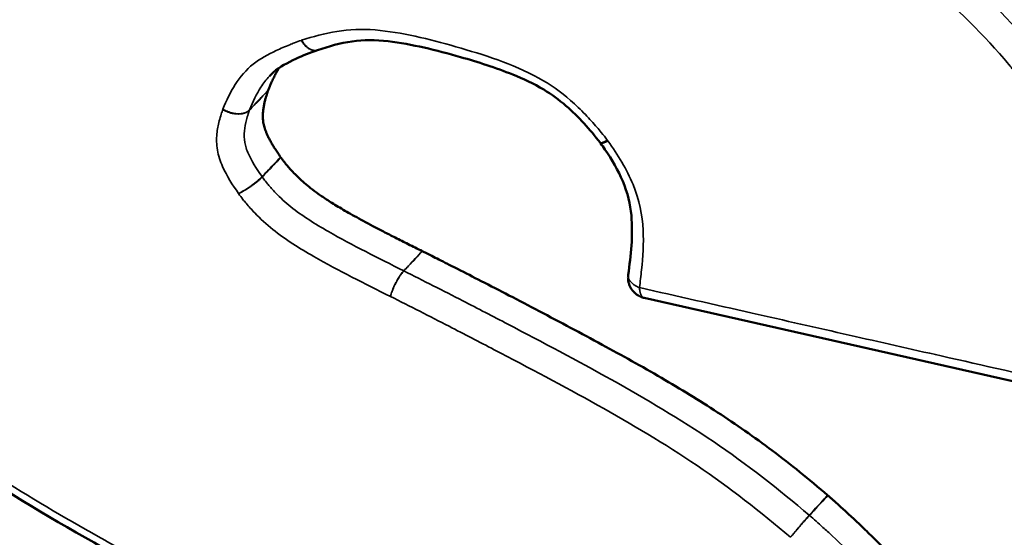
# Model space of a CAD drawing. Header units: inches. Extents: x 1.3 to 22.7, y 0.2 to 18.2.
# Tile 32 of 65: x 7.315 to 7.564, y 13.619 to 13.75. Entities that reach past the tile are written whole.
import ezdxf

# ---------------------------------------------------------------- set-up
doc = ezdxf.new("R2010")
doc.units = ezdxf.units.IN
doc.header["$LTSCALE"] = 0.833333
doc.header["$MEASUREMENT"] = 0
doc.layers.add('Visible (ANSI)', color=7, linetype='Continuous', lineweight=50)
doc.layers.add('Visible Narrow (ANSI)', color=7, linetype='Continuous', lineweight=35)

msp = doc.modelspace()

# ---------------------------------------------------------------- linework, layer by layer
at = {"layer": 'Visible (ANSI)'}
for p, q in [((7.39006, 13.7425), (7.39003, 13.7425)), ((7.46168, 13.71894), (7.46159, 13.71906)), ((7.58134, 13.65515), (7.47279, 13.67973))]:
    msp.add_line(p, q, dxfattribs=at)
at = {"layer": 'Visible (ANSI)', "flags": 128}
msp.add_lwpolyline([(7.47279, 13.67973, -0.018567), (7.47231, 13.67986, -0.032388), (7.47204, 13.67996, -0.004776), (7.47148, 13.68022, -0.018564), (7.47134, 13.6803, -0.018509), (7.471, 13.6805, -0.018523), (7.47069, 13.68073, -0.018487), (7.47039, 13.68099, -0.018495), (7.47011, 13.68126, -0.01848), (7.46985, 13.68156, -0.018481), (7.46962, 13.68187, -0.018488), (7.4694, 13.6822, -0.018483), (7.46922, 13.68255, -0.018512), (7.46906, 13.68291, -0.0185), (7.46892, 13.68327, -0.018548), (7.46882, 13.68365, -0.018531), (7.46874, 13.68403, -0.018594), (7.46872, 13.68419, -0.00479), (7.46867, 13.68481, -0.032436), (7.46867, 13.6851, -0.018597), (7.46872, 13.68559)], format="xyb", dxfattribs=at)
at = {"layer": 'Visible (ANSI)'}
for points, knots in [([(7.46159, 13.71906), (7.45909, 13.72242), (7.45616, 13.7256), (7.4512, 13.72993), (7.4493, 13.73132), (7.4448, 13.73402), (7.44215, 13.73524), (7.43512, 13.73806), (7.43069, 13.73945), (7.42013, 13.74249), (7.4139, 13.74402), (7.40478, 13.74509), (7.40172, 13.74508), (7.3958, 13.74427), (7.39298, 13.74346), (7.39006, 13.7425)], [0, 0, 0, 0, 0.0230615, 0.0230615, 0.0358058, 0.0358058, 0.0522562, 0.0522562, 0.079418, 0.079418, 0.1171571, 0.1171571, 0.1374612, 0.1374612, 0.158766, 0.158766, 0.158766, 0.158766]), ([(7.39003, 13.7425), (7.38821, 13.74187), (7.38634, 13.7411), (7.38247, 13.7393), (7.38048, 13.73823), (7.37857, 13.73661), (7.37821, 13.73627), (7.37787, 13.73591)], [0, 0, 0, 0, 0.01424075, 0.01424075, 0.03146004, 0.03146004, 0.03569931, 0.03569931, 0.03569931, 0.03569931]), ([(7.38035, 13.73799), (7.38014, 13.73765), (7.37974, 13.73698), (7.37918, 13.73593), (7.37863, 13.73481), (7.37809, 13.7336), (7.37775, 13.73275), (7.37758, 13.73232)], [0.05927042, 0.05927042, 0.05927042, 0.05927042, 0.06306489, 0.06680018, 0.07076987, 0.07499552, 0.07936517, 0.07936517, 0.07936517, 0.07936517]), ([(7.37756, 13.73229), (7.37756, 13.73228), (7.37754, 13.73224), (7.37751, 13.73215), (7.37746, 13.732), (7.37736, 13.73171), (7.3772, 13.73124), (7.37699, 13.73057), (7.37677, 13.72976), (7.37656, 13.72885), (7.37638, 13.72788), (7.37625, 13.72687), (7.37619, 13.72582), (7.37624, 13.72473), (7.37644, 13.72355), (7.37675, 13.7225), (7.37709, 13.7216), (7.37741, 13.72086), (7.37779, 13.72008), (7.37824, 13.71925), (7.37876, 13.71837), (7.37935, 13.71742), (7.38, 13.71643), (7.38048, 13.71576), (7.38072, 13.71541)], [0, 0, 0, 0, 0.00010345, 0.00040394, 0.00088667, 0.00153688, 0.00328096, 0.00551915, 0.00813558, 0.01101605, 0.01404882, 0.01712604, 0.02017594, 0.02326046, 0.02649583, 0.03002113, 0.03194088, 0.03399088, 0.03619067, 0.03855953, 0.04111638, 0.04387973, 0.04686764, 0.04996562, 0.04996562, 0.04996562, 0.04996562]), ([(7.46872, 13.68559), (7.46939, 13.69051), (7.46997, 13.69551), (7.46926, 13.70341), (7.46856, 13.70636), (7.46619, 13.71201), (7.46461, 13.71474), (7.46245, 13.71787), (7.46206, 13.71841), (7.46168, 13.71894)], [0, 0, 0, 0, 0.03369839, 0.03369839, 0.05225791, 0.05225791, 0.06972186, 0.06972186, 0.07334342, 0.07334342, 0.07334342, 0.07334342]), ([(7.38072, 13.71541), (7.38073, 13.7154), (7.38074, 13.71538), (7.38076, 13.71536), (7.38077, 13.71534), (7.38078, 13.71533)], [0, 0, 0, 0, 0.0001283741, 0.0001283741, 0.0002567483, 0.0002567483, 0.0002567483, 0.0002567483]), ([(7.38078, 13.71533), (7.3808, 13.71529), (7.38091, 13.71513), (7.38118, 13.71476), (7.38164, 13.71416), (7.38229, 13.71336), (7.38312, 13.71239), (7.38414, 13.7113), (7.38535, 13.71009), (7.38675, 13.70881), (7.3884, 13.70744), (7.38997, 13.70626), (7.39143, 13.70526), (7.3927, 13.70442), (7.39413, 13.70352), (7.39573, 13.70256), (7.39751, 13.70152), (7.3995, 13.70041), (7.40171, 13.6992), (7.40415, 13.69789), (7.40686, 13.69648), (7.40984, 13.69495), (7.41311, 13.6933), (7.41539, 13.69217), (7.41658, 13.69159)], [0.0001246, 0.0001246, 0.0001246, 0.0001246, 0.0004078, 0.0015871, 0.0034737, 0.0060072, 0.0091309, 0.012793, 0.0169475, 0.0215547, 0.0266506, 0.032556, 0.0359378, 0.039673, 0.0438122, 0.048406, 0.0535047, 0.0591585, 0.0654172, 0.0723306, 0.0799482, 0.0883195, 0.0974936, 0.1074753, 0.1074753, 0.1074753, 0.1074753]), ([(7.41658, 13.69159), (7.41658, 13.69158), (7.41659, 13.69158), (7.4166, 13.69157), (7.41661, 13.69157), (7.41661, 13.69157)], [0, 0, 0, 0, 0.00004444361, 0.00004444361, 0.00008888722, 0.00008888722, 0.00008888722, 0.00008888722]), ([(7.41661, 13.69157), (7.4167, 13.69152), (7.41706, 13.69134), (7.41786, 13.69094), (7.41915, 13.69029), (7.4209, 13.6894), (7.42306, 13.68831), (7.42665, 13.68648), (7.43184, 13.68383), (7.43874, 13.68027), (7.44895, 13.67494), (7.46186, 13.66808), (7.47698, 13.6597), (7.48904, 13.65235), (7.49833, 13.64608), (7.50528, 13.64104), (7.51228, 13.63562), (7.51687, 13.63173), (7.5192, 13.62975)], [0.0000444, 0.0000444, 0.0000444, 0.0000444, 0.0007896, 0.0030813, 0.0067592, 0.0117077, 0.0178109, 0.024953, 0.0418914, 0.0615971, 0.0831448, 0.1280678, 0.1708143, 0.2117573, 0.2321969, 0.2529787, 0.2743907, 0.2966307, 0.2966307, 0.2966307, 0.2966307]), ([(7.36256, 13.60201), (7.35281, 13.60705), (7.34313, 13.61231), (7.32138, 13.62462), (7.30916, 13.6317), (7.29184, 13.64486), (7.2861, 13.64994), (7.27542, 13.66121), (7.27058, 13.66753), (7.26604, 13.67393)], [0, 0, 0, 0, 0.0620598, 0.0620598, 0.1405559, 0.1405559, 0.1822309, 0.1822309, 0.2259546, 0.2259546, 0.2259546, 0.2259546]), ([(6.33867, 13.65974), (6.33972, 13.65952), (6.34435, 13.65855), (6.35578, 13.65592), (6.37685, 13.65088), (6.4096, 13.64268), (6.45612, 13.63067), (6.50452, 13.61786), (6.55178, 13.60515), (6.59426, 13.59362), (6.64187, 13.58058), (6.69487, 13.56595), (6.75323, 13.54971), (6.84028, 13.52534), (7.00939, 13.47759), (7.21004, 13.42011), (7.41424, 13.3606), (7.53832, 13.32391), (7.63191, 13.2958), (7.69568, 13.2764), (7.75394, 13.25843), (7.79089, 13.2467), (7.80828, 13.24118)], [0, 0, 0, 0, 0.009513, 0.041989, 0.103346, 0.199513, 0.336424, 0.520017, 0.631176, 0.756234, 0.895932, 1.051016, 1.221724, 1.406292, 1.807929, 2.677688, 3.109515, 3.515113, 3.702409, 3.876348, 4.034665, 4.175099, 4.175099, 4.175099, 4.175099]), ([(7.5192, 13.62975), (7.51921, 13.62974), (7.51923, 13.62973), (7.51925, 13.62971), (7.51926, 13.6297), (7.51927, 13.62969)], [0, 0, 0, 0, 0.0000984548, 0.0000984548, 0.0001969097, 0.0001969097, 0.0001969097, 0.0001969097]), ([(7.51927, 13.62969), (7.51929, 13.62967), (7.51942, 13.62956), (7.51972, 13.62929), (7.52023, 13.62885), (7.52123, 13.62796), (7.52284, 13.62651), (7.52511, 13.62442), (7.52775, 13.62194), (7.53165, 13.61816), (7.53559, 13.61413), (7.53938, 13.60989), (7.54207, 13.60656), (7.54459, 13.60299), (7.54696, 13.59908), (7.54917, 13.59474), (7.55083, 13.59078), (7.55209, 13.58733), (7.55303, 13.5845), (7.55394, 13.58148), (7.55449, 13.57941), (7.55477, 13.57834)], [0.0000989, 0.0000989, 0.0000989, 0.0000989, 0.0003496, 0.0013655, 0.0029984, 0.005199, 0.0111069, 0.0186966, 0.0275773, 0.0373605, 0.0580975, 0.068403, 0.0787202, 0.0893301, 0.1005531, 0.1127397, 0.1262562, 0.1336299, 0.141474, 0.1498336, 0.1586848, 0.1586848, 0.1586848, 0.1586848])]:
    msp.add_open_spline(points, degree=3, knots=knots, dxfattribs=at)
msp.add_open_spline([(7.37758, 13.73233), (7.37758, 13.73232), (7.37757, 13.73231), (7.37756, 13.73229), (7.37756, 13.73229)], degree=3, dxfattribs=at)
at = {"layer": 'Visible Narrow (ANSI)'}
for p, q in [((7.37608, 13.71036), (7.37602, 13.71044)), ((7.41192, 13.68658), (7.41189, 13.6866)), ((7.51463, 13.62466), (7.51456, 13.62471))]:
    msp.add_line(p, q, dxfattribs=at)
at = {"layer": 'Visible Narrow (ANSI)', "flags": 128}
for points in [[(7.39003, 13.7425, -0.02485), (7.38979, 13.74242, -0.042351), (7.38964, 13.7424, -0.008042), (7.38932, 13.74239, -0.024935), (7.38922, 13.74239, -0.021799), (7.389, 13.74242, -0.022771), (7.38879, 13.74246, -0.019164), (7.38856, 13.74253, -0.020231), (7.38835, 13.74261, -0.016747), (7.38812, 13.74272, -0.017764), (7.38791, 13.74283, -0.014718), (7.38768, 13.74298, -0.015604), (7.38748, 13.74313, -0.0131), (7.38726, 13.74332, -0.013828), (7.38706, 13.7435, -0.011855), (7.38685, 13.74372, -0.012426), (7.38666, 13.74393, -0.010927), (7.3866, 13.744, -0.001787), (7.38628, 13.74442, -0.019839), (7.38615, 13.74461, -0.010994), (7.38594, 13.74496)], [(7.38605, 13.74499, 0.010911), (7.38626, 13.74464, 0.019695), (7.38638, 13.74446, 0.001761), (7.38669, 13.74404, 0.010845), (7.38675, 13.74397, 0.012352), (7.38693, 13.74376, 0.011779), (7.38714, 13.74354, 0.013759), (7.38733, 13.74336, 0.01303), (7.38755, 13.74317, 0.015537), (7.38775, 13.74302, 0.01465), (7.38797, 13.74287, 0.017697), (7.38818, 13.74275, 0.01668), (7.3884, 13.74264, 0.020163), (7.38861, 13.74256, 0.019096), (7.38883, 13.74249, 0.0227), (7.38904, 13.74244, 0.021729), (7.38926, 13.74241, 0.024861), (7.38936, 13.74241, 0.007999), (7.38967, 13.74242, 0.042247), (7.38981, 13.74244, 0.024776), (7.39006, 13.7425)], [(7.37285, 13.7273, -0.024418), (7.37259, 13.72706, -0.042712), (7.37242, 13.72694, -0.00792), (7.37204, 13.72672, -0.02421), (7.3719, 13.72666, -0.019467), (7.37159, 13.72654, -0.020791), (7.3713, 13.72646, -0.016851), (7.37095, 13.72638, -0.017954), (7.37062, 13.72634, -0.014931), (7.37025, 13.72631, -0.015775), (7.36989, 13.72631, -0.013599), (7.3695, 13.72633, -0.014196), (7.36912, 13.72637, -0.01275), (7.36872, 13.72643, -0.013125), (7.36834, 13.72651, -0.012313), (7.36794, 13.72662, -0.012489), (7.36756, 13.72674, -0.012249), (7.36744, 13.72679, -0.002243), (7.3668, 13.72705, -0.022548), (7.36654, 13.72717, -0.012341), (7.36608, 13.72743)], [(7.36611, 13.72752, 0.012377), (7.36657, 13.72726, 0.022595), (7.36683, 13.72713, 0.002255), (7.36747, 13.72686, 0.012284), (7.36759, 13.72682, 0.012556), (7.36797, 13.72669, 0.01237), (7.36837, 13.72658, 0.013216), (7.36875, 13.7265, 0.012829), (7.36915, 13.72643, 0.014312), (7.36952, 13.72639, 0.013703), (7.36991, 13.72637, 0.015919), (7.37027, 13.72637, 0.015064), (7.37064, 13.72639, 0.018126), (7.37097, 13.72643, 0.017014), (7.37132, 13.72651, 0.020985), (7.37161, 13.72659, 0.019661), (7.37192, 13.72671, 0.024401), (7.37205, 13.72677, 0.008024), (7.37244, 13.72699, 0.042956), (7.37261, 13.7271, 0.024602), (7.37286, 13.72734)], [(7.46159, 13.71906, 0.047857), (7.46163, 13.71903, 0.082646), (7.46165, 13.71901, 0.0259), (7.46171, 13.719, 0.043487), (7.46174, 13.71899, 0.02052), (7.4618, 13.71899, 0.025505), (7.46186, 13.719, 0.012466), (7.46194, 13.71901, 0.015785), (7.46201, 13.71903, 0.00861), (7.4621, 13.71905, 0.010545), (7.46218, 13.71908, 0.006371), (7.46229, 13.71912, 0.007532), (7.46238, 13.71916, 0.004946), (7.46251, 13.71921, 0.00568), (7.46261, 13.71925, 0.003988), (7.46275, 13.71932, 0.004476), (7.46287, 13.71937, 0.00332), (7.46288, 13.71938, 0.000181), (7.46314, 13.71952, 0.006315), (7.46324, 13.71957, 0.003384), (7.46343, 13.71968)], [(7.46358, 13.71948, -0.003687), (7.46338, 13.71938, -0.006868), (7.46327, 13.71933, -0.000214), (7.46301, 13.71921, -0.003619), (7.46299, 13.7192, -0.004861), (7.46287, 13.71914, -0.00434), (7.46273, 13.71909, -0.006147), (7.46262, 13.71904, -0.005369), (7.4625, 13.719, -0.008109), (7.4624, 13.71896, -0.006894), (7.46229, 13.71893, -0.01126), (7.46221, 13.71891, -0.009279), (7.46211, 13.71888, -0.016625), (7.46204, 13.71887, -0.013356), (7.46195, 13.71886, -0.026207), (7.4619, 13.71886, -0.021565), (7.46183, 13.71886, -0.042811), (7.4618, 13.71887, -0.024204), (7.46174, 13.71889, -0.07902), (7.46172, 13.71891, -0.0463), (7.46168, 13.71894)], [(7.37602, 13.71044, -0.005428), (7.37574, 13.71016, -0.011131), (7.3756, 13.71003, -0.00047), (7.37515, 13.70962, -0.005304), (7.37511, 13.70959, -0.003986), (7.37483, 13.70934, -0.004354), (7.37456, 13.70912, -0.003585), (7.37425, 13.70887, -0.003792), (7.37395, 13.70864, -0.003386), (7.37363, 13.70839, -0.00348), (7.37331, 13.70816, -0.003349), (7.37298, 13.70792, -0.003351), (7.37264, 13.70769, -0.00347), (7.37231, 13.70747, -0.003381), (7.37197, 13.70724, -0.003773), (7.37165, 13.70704, -0.003572), (7.37131, 13.70683, -0.004321), (7.37127, 13.70681, -0.000308), (7.37068, 13.70647, -0.008903), (7.37049, 13.70636, -0.004394), (7.37009, 13.70615)], [(7.37009, 13.70615, 0.004703), (7.37049, 13.70635, 0.009502), (7.37069, 13.70645, 0.000352), (7.37128, 13.70678, 0.004626), (7.37133, 13.70681, 0.003835), (7.37167, 13.70701, 0.004047), (7.372, 13.7072, 0.003633), (7.37234, 13.70742, 0.003727), (7.37268, 13.70764, 0.003604), (7.37301, 13.70786, 0.0036), (7.37335, 13.7081, 0.003745), (7.37367, 13.70833, 0.003642), (7.374, 13.70857, 0.004083), (7.3743, 13.70879, 0.00386), (7.37461, 13.70904, 0.004689), (7.37488, 13.70926, 0.004293), (7.37517, 13.7095, 0.005711), (7.37521, 13.70954, 0.000543), (7.37566, 13.70995, 0.011946), (7.3758, 13.71008, 0.005844), (7.37608, 13.71036)], [(7.41189, 13.6866, 0.008041), (7.41164, 13.68631, 0.01616), (7.41151, 13.68616, 0.001009), (7.41116, 13.68569, 0.007861), (7.41112, 13.68563, 0.005911), (7.41091, 13.68532, 0.006455), (7.41072, 13.68503, 0.005295), (7.41051, 13.68469, 0.005609), (7.41032, 13.68437, 0.004974), (7.41012, 13.68401, 0.005127), (7.40993, 13.68366, 0.004888), (7.40975, 13.6833, 0.00491), (7.40957, 13.68293, 0.005024), (7.40941, 13.68257, 0.004919), (7.40924, 13.68219, 0.005407), (7.4091, 13.68184, 0.005154), (7.40895, 13.68146, 0.00611), (7.40893, 13.6814, 0.000604), (7.40871, 13.68076, 0.012343), (7.40864, 13.68054, 0.006204), (7.40852, 13.6801)], [(7.40852, 13.6801, -0.006111), (7.40865, 13.68054, -0.012169), (7.40872, 13.68076, -0.000586), (7.40894, 13.68139, -0.006018), (7.40896, 13.68146, -0.00507), (7.40911, 13.68183, -0.005321), (7.40926, 13.68218, -0.004836), (7.40942, 13.68256, -0.004941), (7.40959, 13.68292, -0.004826), (7.40977, 13.68329, -0.004805), (7.40996, 13.68365, -0.005037), (7.41014, 13.684, -0.004888), (7.41034, 13.68435, -0.00551), (7.41054, 13.68468, -0.005202), (7.41075, 13.68501, -0.00634), (7.41093, 13.6853, -0.005805), (7.41115, 13.68562, -0.007722), (7.41119, 13.68568, -0.000975), (7.41155, 13.68614, -0.015891), (7.41167, 13.68629, -0.007898), (7.41192, 13.68658)], [(7.47156, 13.68234, -0.010322), (7.47122, 13.68248, -0.018671), (7.47103, 13.68257, -0.001582), (7.4706, 13.6828, -0.010259), (7.47054, 13.68284, -0.01182), (7.47032, 13.68297, -0.011231), (7.47009, 13.68313, -0.013249), (7.4699, 13.68328, -0.012509), (7.4697, 13.68345, -0.01504), (7.46954, 13.68361, -0.014145), (7.46937, 13.68379, -0.017206), (7.46923, 13.68395, -0.016182), (7.4691, 13.68414, -0.019674), (7.469, 13.68431, -0.018601), (7.4689, 13.6845, -0.022217), (7.46883, 13.68468, -0.021236), (7.46877, 13.68487, -0.024397), (7.46875, 13.68495, -0.007728), (7.46871, 13.68523, -0.041608), (7.4687, 13.68537, -0.024313), (7.46872, 13.68559)], [(7.47279, 13.67973, -0.027622), (7.47266, 13.67977, -0.046918), (7.47259, 13.6798, -0.009667), (7.47246, 13.67988, -0.02765), (7.47241, 13.67992, -0.022169), (7.47232, 13.68, -0.023737), (7.47224, 13.68008, -0.018054), (7.47216, 13.68018, -0.019657), (7.47209, 13.68029, -0.014697), (7.47201, 13.68042, -0.016108), (7.47195, 13.68054, -0.012123), (7.47189, 13.68069, -0.01327), (7.47183, 13.68083, -0.010187), (7.47178, 13.681, -0.011083), (7.47173, 13.68116, -0.008733), (7.47169, 13.68134, -0.009422), (7.47166, 13.68152, -0.007636), (7.47165, 13.68156, -0.000902), (7.4716, 13.68191, -0.014067), (7.47158, 13.68206, -0.007711), (7.47156, 13.68234)], [(7.51456, 13.62471, 0.001251), (7.5143, 13.62442, 0.002653), (7.51417, 13.62428, 0.000026), (7.51374, 13.62379, 0.001222), (7.51373, 13.62378, 0.000915), (7.51348, 13.62349, 0.001001), (7.51325, 13.62323, 0.000825), (7.51298, 13.62293, 0.000872), (7.51274, 13.62264, 0.000781), (7.51247, 13.62233, 0.000802), (7.51221, 13.62202, 0.000776), (7.51195, 13.62171, 0.000775), (7.51169, 13.6214, 0.000809), (7.51143, 13.62109, 0.000785), (7.51117, 13.62078, 0.000885), (7.51093, 13.62049, 0.000834), (7.51068, 13.62018, 0.001024), (7.51067, 13.62017, 0.000018), (7.51023, 13.61961, 0.002175), (7.5101, 13.61945, 0.001042), (7.50982, 13.6191)], [(7.50982, 13.6191, -0.000774), (7.5101, 13.61944, -0.001619), (7.51024, 13.61961, -0.00001), (7.5107, 13.62016, -0.000761), (7.5107, 13.62016, -0.000619), (7.51096, 13.62047, -0.000658), (7.5112, 13.62075, -0.000583), (7.51147, 13.62107, -0.0006), (7.51172, 13.62137, -0.000575), (7.51199, 13.62168, -0.000576), (7.51226, 13.62199, -0.000595), (7.51252, 13.62229, -0.00058), (7.51279, 13.6226, -0.000647), (7.51304, 13.62288, -0.000612), (7.5133, 13.62318, -0.000743), (7.51353, 13.62345, -0.000679), (7.51379, 13.62373, -0.000907), (7.51379, 13.62374, -0.000014), (7.51423, 13.62423, -0.001974), (7.51436, 13.62437, -0.000929), (7.51463, 13.62466)]]:
    msp.add_lwpolyline(points, format="xyb", dxfattribs=at)
at = {"layer": 'Visible Narrow (ANSI)'}
for points, knots in [([(7.56942, 13.74519), (7.56294, 13.75249), (7.55557, 13.76009), (7.53892, 13.77284), (7.52971, 13.77794), (7.50257, 13.78989), (7.4849, 13.79522), (7.46714, 13.80036), (7.44914, 13.80557), (7.4312, 13.81027), (7.40512, 13.81465), (7.39708, 13.81549), (7.38559, 13.8159), (7.38195, 13.81593), (7.37527, 13.81586), (7.37222, 13.81578), (7.3663, 13.81553), (7.36336, 13.81536), (7.36055, 13.81513)], [-0.5757665, -0.5757665, -0.5757665, -0.5757665, -0.5052885, -0.5052885, -0.4330249, -0.4330249, -0.2901091, -0.2901091, -0.2901091, -0.1450545, -0.1450545, -0.0807529, -0.0807529, -0.0504092, -0.0504092, -0.024569, -0.024569, -0.0000489, -0.0000489, -0.0000489, -0.0000489]), ([(7.35984, 13.80807), (7.36264, 13.8083), (7.36547, 13.80845), (7.3713, 13.8087), (7.37431, 13.80878), (7.38089, 13.80885), (7.38446, 13.80882), (7.3957, 13.80841), (7.40347, 13.8076), (7.42899, 13.8033), (7.44687, 13.79862), (7.46472, 13.79345), (7.48233, 13.78834), (7.50005, 13.78296), (7.52624, 13.77143), (7.5349, 13.76661), (7.55057, 13.7546), (7.55745, 13.74754), (7.56393, 13.74025)], [0.0000489, 0.0000489, 0.0000489, 0.0000489, 0.024569, 0.024569, 0.0504092, 0.0504092, 0.0807529, 0.0807529, 0.1450545, 0.1450545, 0.2901091, 0.2901091, 0.2901091, 0.4330249, 0.4330249, 0.5052885, 0.5052885, 0.5757665, 0.5757665, 0.5757665, 0.5757665]), ([(7.46343, 13.71968), (7.46295, 13.72033), (7.46243, 13.72098), (7.46155, 13.72206), (7.46119, 13.7225), (7.45987, 13.72403), (7.4589, 13.7251), (7.45669, 13.72739), (7.45544, 13.7286), (7.45164, 13.73194), (7.44891, 13.73385), (7.43928, 13.73913), (7.43213, 13.74132), (7.42508, 13.74334), (7.41823, 13.7453), (7.41134, 13.74701), (7.39796, 13.74816), (7.39179, 13.74687), (7.38605, 13.74499)], [0.0001508, 0.0001508, 0.0001508, 0.0001508, 0.0061515, 0.0061515, 0.0103115, 0.0103115, 0.0208158, 0.0208158, 0.0333945, 0.0333945, 0.0575145, 0.0575145, 0.115029, 0.115029, 0.115029, 0.1709054, 0.1709054, 0.2266937, 0.2266937, 0.2266937, 0.2266937]), ([(7.38594, 13.74496), (7.38536, 13.74475), (7.38478, 13.74454), (7.38382, 13.74417), (7.38343, 13.74402), (7.38188, 13.74339), (7.38073, 13.74289), (7.37754, 13.74138), (7.37555, 13.7403), (7.3738, 13.73893), (7.37199, 13.73751), (7.37046, 13.73576), (7.36796, 13.73184), (7.36699, 13.72971), (7.36611, 13.72752)], [0.00009571, 0.00009571, 0.00009571, 0.00009571, 0.00580936, 0.00580936, 0.00971995, 0.00971995, 0.02149735, 0.02149735, 0.04299469, 0.04299469, 0.04299469, 0.06532732, 0.06532732, 0.087591, 0.087591, 0.087591, 0.087591]), ([(7.38605, 13.74499), (7.38603, 13.74499), (7.38601, 13.74498), (7.38598, 13.74497), (7.38596, 13.74496), (7.38594, 13.74496)], [-0.0003581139, -0.0003581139, -0.0003581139, -0.0003581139, -0.0001790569, -0.0001790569, 0, 0, 0, 0]), ([(7.56393, 13.74025), (7.56445, 13.73964), (7.56494, 13.73903), (7.56603, 13.73766), (7.56662, 13.73691), (7.56796, 13.73516), (7.5687, 13.73416), (7.57084, 13.73121), (7.57219, 13.72923), (7.57725, 13.7214), (7.58057, 13.71537), (7.58383, 13.70522), (7.58452, 13.70129), (7.58483, 13.69751), (7.58533, 13.6913), (7.58493, 13.68529), (7.58328, 13.67199), (7.58182, 13.66482), (7.58013, 13.65776)], [0.0001719, 0.0001719, 0.0001719, 0.0001719, 0.0058969, 0.0058969, 0.0128602, 0.0128602, 0.021892, 0.021892, 0.039342, 0.039342, 0.0902052, 0.0902052, 0.1219948, 0.1219948, 0.1219948, 0.1741527, 0.1741527, 0.2402431, 0.2402431, 0.2402431, 0.2402431]), ([(7.37286, 13.72734), (7.37374, 13.72953), (7.3746, 13.73138), (7.37635, 13.73413), (7.37707, 13.73506), (7.37787, 13.7359)], [-0.087591, -0.087591, -0.087591, -0.087591, -0.06532732, -0.06532732, -0.05208769, -0.05208769, -0.05208769, -0.05208769]), ([(7.37285, 13.7273), (7.37324, 13.72771), (7.37363, 13.72813), (7.37402, 13.72854), (7.37461, 13.72916), (7.3752, 13.72978), (7.37638, 13.73102), (7.37697, 13.73167), (7.37756, 13.73229)], [0.01093155, 0.01093155, 0.01093155, 0.01093155, 0.01728155, 0.01728155, 0.01728155, 0.02680714, 0.02680714, 0.03633272, 0.03633272, 0.03633272, 0.03633272]), ([(7.37758, 13.73233), (7.37698, 13.73169), (7.37639, 13.73107), (7.37522, 13.72983), (7.37463, 13.7292), (7.37404, 13.72858), (7.37365, 13.72817), (7.37326, 13.72776), (7.37286, 13.72734)], [-0.03633272, -0.03633272, -0.03633272, -0.03633272, -0.02680714, -0.02680714, -0.01728155, -0.01728155, -0.01728155, -0.01093155, -0.01093155, -0.01093155, -0.01093155]), ([(7.36608, 13.72743), (7.36601, 13.72725), (7.36595, 13.72707), (7.36582, 13.72669), (7.36575, 13.72649), (7.36551, 13.72572), (7.36534, 13.72515), (7.36492, 13.7235), (7.36471, 13.7224), (7.36446, 13.71994), (7.36448, 13.71857), (7.36472, 13.71718), (7.36496, 13.71579), (7.36543, 13.71436), (7.3671, 13.71061), (7.36855, 13.70835), (7.37009, 13.70615)], [0.00009711, 0.00009711, 0.00009711, 0.00009711, 0.00187741, 0.00187741, 0.0038654, 0.0038654, 0.00935884, 0.00935884, 0.01957813, 0.01957813, 0.03120758, 0.03120758, 0.03120758, 0.04283704, 0.04283704, 0.06264161, 0.06264161, 0.06264161, 0.06264161]), ([(7.36611, 13.72752), (7.36611, 13.7275), (7.3661, 13.72749), (7.36609, 13.72746), (7.36609, 13.72744), (7.36608, 13.72743)], [-0.000299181, -0.000299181, -0.000299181, -0.000299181, -0.0001495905, -0.0001495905, 0, 0, 0, 0]), ([(7.37602, 13.71044), (7.37448, 13.71263), (7.37337, 13.71441), (7.37212, 13.71723), (7.37181, 13.7182), (7.37165, 13.71913), (7.37148, 13.72007), (7.37146, 13.72098), (7.37166, 13.72293), (7.37184, 13.72388), (7.37221, 13.72533), (7.37235, 13.72583), (7.37257, 13.72651), (7.37263, 13.72669), (7.37274, 13.72702), (7.37278, 13.72713), (7.37285, 13.7273)], [-0.06264161, -0.06264161, -0.06264161, -0.06264161, -0.04283704, -0.04283704, -0.03120758, -0.03120758, -0.03120758, -0.01957813, -0.01957813, -0.00935884, -0.00935884, -0.0038654, -0.0038654, -0.00187741, -0.00187741, -0.00009711, -0.00009711, -0.00009711, -0.00009711]), ([(7.37285, 13.7273), (7.37285, 13.72731), (7.37285, 13.72731), (7.37286, 13.72733), (7.37286, 13.72734), (7.37286, 13.72734)], [0, 0, 0, 0, 0.0001495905, 0.0001495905, 0.000299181, 0.000299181, 0.000299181, 0.000299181]), ([(7.46358, 13.71948), (7.46355, 13.71952), (7.46353, 13.71955), (7.46348, 13.71961), (7.46346, 13.71964), (7.46343, 13.71968)], [-0.0005815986, -0.0005815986, -0.0005815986, -0.0005815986, -0.0002907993, -0.0002907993, 0, 0, 0, 0]), ([(7.47156, 13.68234), (7.47176, 13.68383), (7.47194, 13.68533), (7.47243, 13.69012), (7.47266, 13.69345), (7.4725, 13.69687), (7.47232, 13.70062), (7.47152, 13.7046), (7.46839, 13.71227), (7.4661, 13.71597), (7.46358, 13.71948)], [0.0157413, 0.0157413, 0.0157413, 0.0157413, 0.029182, 0.029182, 0.0583641, 0.0583641, 0.0583641, 0.0902826, 0.0902826, 0.1220567, 0.1220567, 0.1220567, 0.1220567]), ([(7.38072, 13.71541), (7.38013, 13.71479), (7.37954, 13.71417), (7.37837, 13.71293), (7.37778, 13.71231), (7.37719, 13.71169), (7.3768, 13.71127), (7.37641, 13.71086), (7.37602, 13.71044)], [0, 0, 0, 0, 0.009525, 0.009525, 0.01905, 0.01905, 0.01905, 0.0254, 0.0254, 0.0254, 0.0254]), ([(7.37608, 13.71036), (7.37647, 13.71077), (7.37686, 13.71119), (7.37725, 13.7116), (7.37784, 13.71222), (7.37843, 13.71284), (7.3796, 13.71408), (7.38019, 13.71471), (7.38078, 13.71533)], [-0.0254, -0.0254, -0.0254, -0.0254, -0.01905, -0.01905, -0.01905, -0.009525, -0.009525, 0, 0, 0, 0]), ([(7.41189, 13.6866), (7.40864, 13.68821), (7.40544, 13.68981), (7.39907, 13.6931), (7.3959, 13.69478), (7.39284, 13.69654), (7.38941, 13.6985), (7.38612, 13.70053), (7.38195, 13.7039), (7.38063, 13.70511), (7.37875, 13.70706), (7.37813, 13.70775), (7.37731, 13.70872), (7.37709, 13.70899), (7.37658, 13.70965), (7.3764, 13.70987), (7.37608, 13.71036)], [-0.1160862, -0.1160862, -0.1160862, -0.1160862, -0.0887705, -0.0887705, -0.0614104, -0.0614104, -0.0614104, -0.0307052, -0.0307052, -0.0156626, -0.0156626, -0.0076679, -0.0076679, -0.0045938, -0.0045938, -0.0001367, -0.0001367, -0.0001367, -0.0001367]), ([(7.37009, 13.70615), (7.37043, 13.70566), (7.37079, 13.70517), (7.37143, 13.70436), (7.37169, 13.70404), (7.37266, 13.70288), (7.3734, 13.70206), (7.37559, 13.69978), (7.37712, 13.69838), (7.38199, 13.69445), (7.38555, 13.69227), (7.38913, 13.69023), (7.39232, 13.6884), (7.39555, 13.68668), (7.40202, 13.68334), (7.40527, 13.68171), (7.40852, 13.6801)], [0.0001367, 0.0001367, 0.0001367, 0.0001367, 0.0045938, 0.0045938, 0.0076679, 0.0076679, 0.0156626, 0.0156626, 0.0307052, 0.0307052, 0.0614104, 0.0614104, 0.0614104, 0.0887705, 0.0887705, 0.1160862, 0.1160862, 0.1160862, 0.1160862]), ([(7.41658, 13.69159), (7.41599, 13.69096), (7.41541, 13.69034), (7.41424, 13.68909), (7.41365, 13.68847), (7.41307, 13.68785), (7.41267, 13.68743), (7.41228, 13.68701), (7.41189, 13.6866)], [0, 0, 0, 0, 0.009525, 0.009525, 0.01905, 0.01905, 0.01905, 0.0254, 0.0254, 0.0254, 0.0254]), ([(7.41192, 13.68658), (7.41232, 13.687), (7.41271, 13.68741), (7.4131, 13.68783), (7.41368, 13.68845), (7.41427, 13.68908), (7.41544, 13.69032), (7.41603, 13.69095), (7.41661, 13.69157)], [-0.0254, -0.0254, -0.0254, -0.0254, -0.01905, -0.01905, -0.01905, -0.009525, -0.009525, 0, 0, 0, 0]), ([(7.51456, 13.62471), (7.50694, 13.63117), (7.4987, 13.63764), (7.48186, 13.64903), (7.47323, 13.65414), (7.4646, 13.65895), (7.45583, 13.66384), (7.44706, 13.66848), (7.43447, 13.67506), (7.43065, 13.67703), (7.42187, 13.68155), (7.41688, 13.68409), (7.41192, 13.68658)], [-0.2927048, -0.2927048, -0.2927048, -0.2927048, -0.2202364, -0.2202364, -0.14767, -0.14767, -0.14767, -0.073835, -0.073835, -0.0417429, -0.0417429, -0.0000444, -0.0000444, -0.0000444, -0.0000444]), ([(7.58013, 13.65776), (7.5694, 13.66019), (7.55867, 13.66262), (7.54019, 13.6668), (7.53243, 13.66856), (7.52468, 13.67031), (7.51647, 13.67217), (7.50827, 13.67403), (7.49056, 13.67804), (7.48106, 13.68019), (7.47156, 13.68234)], [0.0097519, 0.0097519, 0.0097519, 0.0097519, 0.0966537, 0.0966537, 0.1596386, 0.1596386, 0.1596386, 0.2263651, 0.2263651, 0.3038166, 0.3038166, 0.3038166, 0.3038166]), ([(7.40852, 13.6801), (7.41348, 13.67761), (7.41843, 13.67508), (7.42718, 13.67058), (7.43099, 13.66861), (7.44354, 13.66205), (7.45228, 13.65742), (7.46095, 13.65258), (7.46948, 13.64783), (7.47794, 13.64281), (7.49434, 13.63172), (7.5022, 13.62556), (7.50982, 13.6191)], [0.0000444, 0.0000444, 0.0000444, 0.0000444, 0.0417429, 0.0417429, 0.073835, 0.073835, 0.14767, 0.14767, 0.14767, 0.2202364, 0.2202364, 0.2927048, 0.2927048, 0.2927048, 0.2927048]), ([(7.36255, 13.60413), (7.35765, 13.60666), (7.35277, 13.60926), (7.34399, 13.61403), (7.34008, 13.61618), (7.32745, 13.62326), (7.31875, 13.62828), (7.31027, 13.63378), (7.30205, 13.6391), (7.29406, 13.64502), (7.27971, 13.65871), (7.27353, 13.66647), (7.26787, 13.67444)], [0.0000315, 0.0000315, 0.0000315, 0.0000315, 0.0416376, 0.0416376, 0.07513, 0.07513, 0.1502601, 0.1502601, 0.1502601, 0.2230038, 0.2230038, 0.2956208, 0.2956208, 0.2956208, 0.2956208]), ([(7.80246, 13.23435), (7.74397, 13.25294), (7.68567, 13.27095), (7.55782, 13.30965), (7.48837, 13.33027), (7.29389, 13.38749), (7.16968, 13.4234), (7.04662, 13.45858), (6.92472, 13.49342), (6.80394, 13.5276), (6.62466, 13.57732), (6.5653, 13.5936), (6.47023, 13.61904), (6.43435, 13.62851), (6.38788, 13.6403), (6.37718, 13.64299), (6.35504, 13.64839), (6.34354, 13.65119), (6.33216, 13.65357)], [-4.174531, -4.174531, -4.174531, -4.174531, -3.701923, -3.701923, -3.130842, -3.130842, -2.087153, -2.087153, -2.087153, -1.043576, -1.043576, -0.519716, -0.519716, -0.199283, -0.199283, -0.103167, -0.103167, 0, 0, 0, 0]), ([(6.33138, 13.65092), (6.34276, 13.64854), (6.3542, 13.64574), (6.37632, 13.64034), (6.38701, 13.63766), (6.43347, 13.62587), (6.46935, 13.6164), (6.5644, 13.59095), (6.62376, 13.57466), (6.80303, 13.52492), (6.9238, 13.49073), (7.04571, 13.45587), (7.16876, 13.42069), (7.29297, 13.38476), (7.48744, 13.32753), (7.55689, 13.3069), (7.68472, 13.26819), (7.74299, 13.25018), (7.80149, 13.23159)], [0.000036, 0.000036, 0.000036, 0.000036, 0.103167, 0.103167, 0.199283, 0.199283, 0.519716, 0.519716, 1.043576, 1.043576, 2.087153, 2.087153, 2.087153, 3.130842, 3.130842, 3.701923, 3.701923, 4.174523, 4.174523, 4.174523, 4.174523]), ([(7.5192, 13.62975), (7.51862, 13.62912), (7.51804, 13.62849), (7.51688, 13.62723), (7.5163, 13.6266), (7.51572, 13.62597), (7.51534, 13.62555), (7.51495, 13.62513), (7.51456, 13.62471)], [0, 0, 0, 0, 0.009525, 0.009525, 0.01905, 0.01905, 0.01905, 0.0254, 0.0254, 0.0254, 0.0254]), ([(7.51463, 13.62466), (7.51501, 13.62508), (7.5154, 13.6255), (7.51579, 13.62592), (7.51637, 13.62655), (7.51695, 13.62718), (7.51811, 13.62844), (7.51869, 13.62906), (7.51927, 13.62969)], [-0.0254, -0.0254, -0.0254, -0.0254, -0.01905, -0.01905, -0.01905, -0.009525, -0.009525, 0, 0, 0, 0]), ([(7.55015, 13.57328), (7.54891, 13.57797), (7.54739, 13.58305), (7.54323, 13.59259), (7.54065, 13.59716), (7.53754, 13.6013), (7.53442, 13.60545), (7.53098, 13.60909), (7.52516, 13.61496), (7.52277, 13.61725), (7.51957, 13.62022), (7.5188, 13.62092), (7.51691, 13.62264), (7.51573, 13.6237), (7.51463, 13.62466)], [-0.1488627, -0.1488627, -0.1488627, -0.1488627, -0.1099362, -0.1099362, -0.0757181, -0.0757181, -0.0757181, -0.0414999, -0.0414999, -0.01812, -0.01812, -0.0107224, -0.0107224, -0.0000975, -0.0000975, -0.0000975, -0.0000975])]:
    msp.add_open_spline(points, degree=3, knots=knots, dxfattribs=at)

doc.saveas('drawing.dxf')
